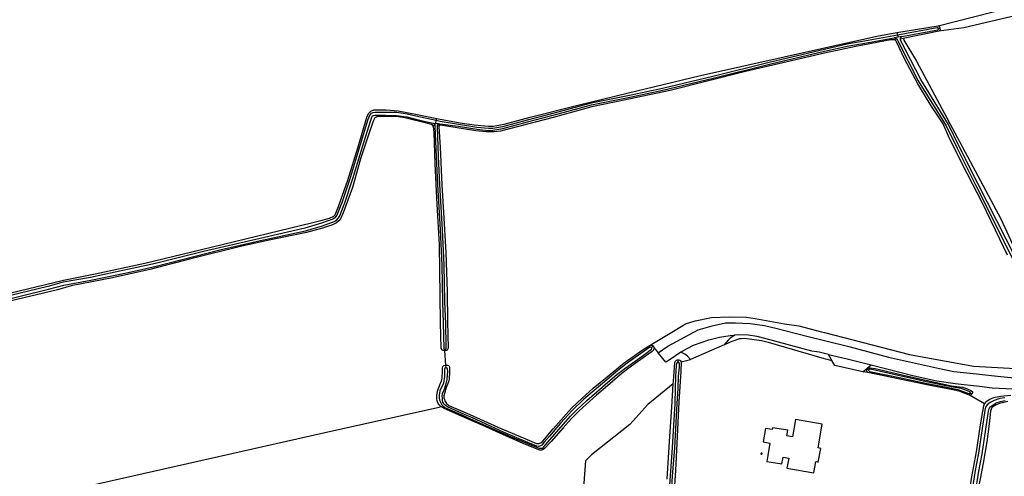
# Model space of a CAD drawing. Header units: metres. Extents: x 174423 to 175128, y 462196 to 462742.
# Tile 125 of 137: x 175065.97 to 175068.79, y 462730.99 to 462732.3. Entities that reach past the tile are written whole.
import ezdxf

# ---------------------------------------------------------------- set-up
doc = ezdxf.new("R2010")
doc.units = ezdxf.units.M
doc.layers.add('N-XX-AL-LIJN_0.20-G', color=7, linetype='Continuous', lineweight=25)

# ---------------------------------------------------------------- blocks, each defined once
blk = doc.blocks.new('Situatie')
at = {"lineweight": -3}
for p, q in [((12.439, 18.6545), (12.5573, 18.6743)), ((12.4411, 18.6474), (12.4432, 18.6417)), ((12.5585, 18.6666), (12.5633, 18.6677)), ((12.4432, 18.6417), (12.4312, 18.6395)), ((12.4398, 18.6356), (12.4317, 18.6341)), ((12.4539, 18.6437), (12.4432, 18.6417)), ((12.4581, 18.6375), (12.4495, 18.6357)), ((11.1104, 18.395), (11.1189, 18.3938)), ((11.1189, 18.3938), (11.1197, 18.4025)), ((11.1265, 18.3928), (11.1189, 18.3938)), ((11.1197, 18.4025), (11.1215, 18.4087)), ((11.109, 18.3893), (11.1157, 18.3883)), ((11.13, 18.3892), (11.1232, 18.3897)), ((11.1442, 17.7469), (11.1445, 17.7433)), ((11.1473, 17.7017), (11.1445, 17.7433)), ((11.7418, 17.756), (11.7365, 17.752)), ((11.8125, 17.7097), (11.8126, 17.717)), ((11.821, 17.7111), (11.8477, 17.7182)), ((11.1478, 17.6945), (11.1473, 17.7017)), ((12.3586, 17.6888), (12.3539, 17.6898)), ((12.6907, 17.5905), (12.647, 17.6154)), ((12.654, 17.6187), (12.6492, 17.6219))]:
    blk.add_line(p, q, dxfattribs=at)
for points in [[(12.5598, 18.6584), (12.564, 18.6631), (12.5638, 18.6641), (12.5633, 18.6677), (12.5632, 18.6679), (12.5619, 18.6719), (12.5573, 18.6743), (12.8687, 18.7541), (13.1769, 18.8232), (13.1812, 18.798), (12.6314, 18.6679), (12.5598, 18.6584)], [(12.4411, 18.6474), (12.3464, 18.6299), (12.3007, 18.6223), (12.2322, 18.6063), (12.0774, 18.57), (11.912, 18.5291), (11.7679, 18.4943), (11.6784, 18.4755), (11.5632, 18.4523), (11.4681, 18.427), (11.3802, 18.4041), (11.3094, 18.3846), (11.2816, 18.3797), (11.2698, 18.3796), (11.2363, 18.3825), (11.1831, 18.391), (11.1311, 18.4), (11.1197, 18.4025)], [(11.1215, 18.4087), (11.1463, 18.4037), (11.1938, 18.3948), (11.2286, 18.3907), (11.2689, 18.3869), (11.2832, 18.3868), (11.314, 18.3919), (11.3891, 18.4127), (11.5257, 18.4469), (11.6666, 18.4814), (11.8772, 18.5318), (12.2322, 18.6114), (12.3815, 18.6448), (12.439, 18.6545)], [(12.439, 18.6545), (12.441, 18.6476), (12.4411, 18.6474)], [(12.4539, 18.6437), (12.5563, 18.6626), (12.5565, 18.6627), (12.5571, 18.6629), (12.5577, 18.6633), (12.5581, 18.6639), (12.5585, 18.6645), (12.5586, 18.6652), (12.5586, 18.6658), (12.5585, 18.6665), (12.5585, 18.6666), (12.5582, 18.6672), (12.5577, 18.6677), (12.5572, 18.6681), (12.5565, 18.6684), (12.5559, 18.6685), (12.5552, 18.6685), (12.4411, 18.6474)], [(12.5598, 18.6584), (12.4621, 18.6389), (12.4581, 18.6375)], [(11.1265, 18.3928), (11.1302, 18.393), (11.1822, 18.3861), (11.2357, 18.3775), (11.2696, 18.3746), (11.282, 18.3747), (11.3105, 18.3798), (11.3815, 18.3993), (11.4694, 18.4221), (11.5643, 18.4475), (11.6794, 18.4706), (11.769, 18.4894), (11.9131, 18.5243), (12.0785, 18.5651), (12.2322, 18.6011), (12.3018, 18.6164), (12.3474, 18.624), (12.4312, 18.6395)], [(12.7567, 18.0167), (12.7339, 18.0629), (12.6836, 18.1675), (12.6417, 18.2492), (12.5905, 18.3516), (12.5717, 18.3931), (12.5379, 18.4449), (12.4992, 18.5078), (12.4609, 18.5798), (12.4383, 18.6287), (12.4374, 18.6298), (12.4347, 18.6331), (12.4317, 18.6341), (12.4225, 18.6339), (12.3216, 18.615), (12.2322, 18.5962), (12.0061, 18.5434), (11.7894, 18.4892), (11.6533, 18.4598), (11.5652, 18.4417), (11.4542, 18.4116), (11.3041, 18.3721), (11.2856, 18.3701), (11.2631, 18.3703), (11.2332, 18.3734), (11.1321, 18.3893), (11.13, 18.3892), (11.1283, 18.3875), (11.1274, 18.3842), (11.1313, 18.3266), (11.1358, 18.2185), (11.1401, 18.1395), (11.147, 18.0249), (11.1505, 17.9115), (11.1523, 17.827), (11.1537, 17.7502), (11.151, 17.7451), (11.149, 17.7438), (11.1445, 17.7433)], [(12.4312, 18.6395), (12.4324, 18.6395), (12.4336, 18.6394), (12.4348, 18.6391), (12.436, 18.6386), (12.4371, 18.638), (12.4381, 18.6373), (12.439, 18.6365), (12.4398, 18.6356), (12.4399, 18.6355), (12.4405, 18.6345), (12.4411, 18.6333), (12.4428, 18.6295), (12.5007, 18.5161), (12.5807, 18.3871), (12.612, 18.3233), (12.6646, 18.2189), (12.772, 18.0059)], [(12.7788, 18.0102), (12.6717, 18.2225), (12.6191, 18.3268), (12.5877, 18.3909), (12.5077, 18.5201), (12.4499, 18.6331), (12.4496, 18.6343), (12.4495, 18.6354), (12.4495, 18.6357), (12.4495, 18.6366), (12.4497, 18.6378), (12.45, 18.6389), (12.4504, 18.64), (12.451, 18.641), (12.4517, 18.6419), (12.4525, 18.6427), (12.4534, 18.6434), (12.4539, 18.6437)], [(12.4581, 18.6375), (12.4593, 18.6331), (12.4954, 18.5725), (12.7367, 18.1207), (12.7819, 18.0234), (12.7958, 18.001), (12.8133, 17.9786), (12.8376, 17.9487), (12.8794, 17.8973), (12.9403, 17.8246), (12.9807, 17.7676), (13.0076, 17.731), (13.0223, 17.7092), (13.0302, 17.696), (13.0326, 17.6864), (13.032, 17.6834), (13.0294, 17.6802)], [(9.897, 17.9079), (10.0519, 17.9452), (10.1423, 17.9636), (10.2848, 17.9943), (10.4473, 18.0336), (10.6359, 18.0789), (10.7665, 18.1109), (10.7929, 18.1175), (10.8137, 18.123), (10.8263, 18.1282), (10.8298, 18.1322), (10.8399, 18.1567), (10.8668, 18.2319), (10.8959, 18.3278), (10.9213, 18.4151), (10.9267, 18.4239), (10.9323, 18.4296), (10.941, 18.4329), (10.9758, 18.4333), (11.0105, 18.4302), (11.0652, 18.4202), (11.1215, 18.4087)], [(11.1197, 18.4025), (11.0612, 18.4154), (11.0365, 18.4209), (11.0063, 18.4253), (10.973, 18.4259), (10.9522, 18.4261), (10.9443, 18.4259), (10.9383, 18.4249), (10.9324, 18.4228), (10.9294, 18.4192), (10.9235, 18.4053), (10.9009, 18.33), (10.8729, 18.2386), (10.8501, 18.1696), (10.8351, 18.132), (10.8293, 18.1243), (10.8238, 18.1203), (10.7909, 18.1089), (10.7428, 18.094), (10.615, 18.0651), (10.4529, 18.0279), (10.3158, 17.9935), (10.2349, 17.9754), (10.1288, 17.9533), (10.0507, 17.9392), (10.007, 17.9271), (9.8632, 17.8924)], [(11.1445, 17.7433), (11.1434, 17.7432), (11.1396, 17.7438), (11.1358, 17.7458), (11.1336, 17.7504), (11.1322, 17.8234), (11.1309, 17.9007), (11.1286, 18.0472), (11.1223, 18.1622), (11.1168, 18.2789), (11.114, 18.3681), (11.112, 18.3853), (11.109, 18.3893), (11.1062, 18.391), (11.0954, 18.3945), (11.0296, 18.4109), (11.0052, 18.4143), (10.9632, 18.4144), (10.9511, 18.4142), (10.9441, 18.4105), (10.9389, 18.4011), (10.9247, 18.3586), (10.9027, 18.2932), (10.8795, 18.2112), (10.8529, 18.1386), (10.8449, 18.1215), (10.8401, 18.1152), (10.8336, 18.1099), (10.8223, 18.1041), (10.7934, 18.0947), (10.7476, 18.0821), (10.6412, 18.0602), (10.5623, 18.0424), (10.417, 18.0066), (10.2994, 17.9762), (10.1921, 17.9522), (10.0736, 17.9295), (10.0343, 17.9174), (9.6073, 17.816)], [(9.865, 17.8846), (10.009, 17.9193), (10.0525, 17.9314), (10.1304, 17.9455), (10.2366, 17.9676), (10.3177, 17.9857), (10.4997, 18.0321), (10.6165, 18.0588), (10.7449, 18.0862), (10.7934, 18.1013), (10.8276, 18.1132), (10.835, 18.1185), (10.8421, 18.1281), (10.8576, 18.1669), (10.8806, 18.2362), (10.9086, 18.3277), (10.9314, 18.4005), (10.9363, 18.415), (10.9371, 18.416), (10.9403, 18.4171), (10.9451, 18.4179), (10.9523, 18.4181), (10.9729, 18.4179), (11.0057, 18.4173), (11.035, 18.413), (11.0718, 18.4037), (11.1104, 18.395)], [(11.1104, 18.395), (11.1133, 18.3932), (11.1154, 18.3904), (11.1157, 18.3883), (11.1159, 18.3862), (11.1195, 18.2993), (11.1231, 18.2192), (11.1309, 18.0894), (11.1355, 17.9887), (11.1373, 17.8827), (11.1391, 17.8232), (11.141, 17.7491), (11.1423, 17.7469), (11.1442, 17.7469), (11.1475, 17.7479), (11.1484, 17.75), (11.1484, 17.7555), (11.1468, 17.8209), (11.1443, 17.8829), (11.1425, 17.9889), (11.1379, 18.0897), (11.1301, 18.2196), (11.1265, 18.2996), (11.1229, 18.3867), (11.1229, 18.3872), (11.1228, 18.3885), (11.1232, 18.3897), (11.1237, 18.3908), (11.1247, 18.3922), (11.1265, 18.3928)], [(11.7324, 17.759), (11.8038, 17.8023), (11.8342, 17.8203), (11.8613, 17.8288), (11.9082, 17.8385), (11.9593, 17.8406), (12.0086, 17.8389), (12.0335, 17.8352), (12.1176, 17.8204), (12.1589, 17.8142), (12.2231, 17.7974), (12.2322, 17.7951), (12.4751, 17.7326), (12.6588, 17.6984), (12.9342, 17.6837), (13.0205, 17.68)], [(11.7324, 17.759), (11.7399, 17.7581), (11.7418, 17.756), (11.7433, 17.7521), (11.7555, 17.7368), (11.7835, 17.7562), (11.87, 17.803), (11.9103, 17.8142), (11.9485, 17.823), (11.977, 17.8232), (12.0192, 17.821), (12.0605, 17.815), (12.0639, 17.8142), (12.0922, 17.808), (12.1812, 17.7852), (12.2322, 17.7726), (12.3052, 17.7545), (12.415, 17.7242), (12.561, 17.6922), (12.6025, 17.684), (12.6672, 17.6772), (12.7275, 17.67), (12.7955, 17.6635)], [(11.8201, 17.7386), (11.826, 17.7425), (11.8565, 17.759), (11.9005, 17.7745), (11.9312, 17.782), (11.962, 17.787), (11.9753, 17.7877)], [(12.253, 17.7149), (12.2433, 17.7322), (12.2322, 17.7348), (12.217, 17.7385), (12.1954, 17.7416), (12.0645, 17.7775), (12.039, 17.7842), (12.013, 17.7875), (11.9865, 17.7882), (11.9753, 17.7877), (11.9617, 17.7788), (11.9557, 17.7731), (11.9448, 17.7604), (11.9627, 17.7684), (11.9836, 17.7763), (11.9898, 17.7779), (11.9929, 17.7783), (12.0029, 17.7787), (12.0514, 17.7727), (12.0706, 17.7678), (12.2244, 17.7224), (12.253, 17.7149)], [(11.7365, 17.752), (11.7346, 17.7533), (11.7315, 17.753), (11.7218, 17.7462), (11.6664, 17.707), (11.6402, 17.6862), (11.596, 17.6495), (11.5664, 17.6243), (11.542, 17.6029), (11.5092, 17.5718), (11.4757, 17.5354), (11.4438, 17.498), (11.4288, 17.481), (11.4225, 17.4723), (11.4186, 17.4701), (11.4134, 17.4686), (11.4122, 17.4688), (11.408, 17.4699), (11.3823, 17.4799), (11.3122, 17.51), (11.2629, 17.5327), (11.2212, 17.5519), (11.2026, 17.5595), (11.1517, 17.5826), (11.1464, 17.5859), (11.1417, 17.5902), (11.1405, 17.5929), (11.139, 17.5961), (11.1379, 17.6004), (11.1372, 17.6072), (11.137, 17.6127), (11.1379, 17.6202), (11.1431, 17.6333), (11.1471, 17.6458), (11.1509, 17.6605), (11.1531, 17.6845), (11.1522, 17.6903), (11.1508, 17.6929), (11.1478, 17.6945), (11.146, 17.6937), (11.1445, 17.6934), (11.1436, 17.6899), (11.1436, 17.6695), (11.1418, 17.6572), (11.1408, 17.6503), (11.1304, 17.6283), (11.1282, 17.6157), (11.1282, 17.6083), (11.1288, 17.6016), (11.1324, 17.5935), (11.1359, 17.5878), (11.1446, 17.5807), (11.1882, 17.5614), (11.2627, 17.5282), (11.3323, 17.4969), (11.3971, 17.4703), (11.4144, 17.4638), (11.4198, 17.4635), (11.4229, 17.4638), (11.4245, 17.4643), (11.4283, 17.468), (11.4323, 17.4732), (11.4586, 17.5034), (11.4832, 17.5319), (11.5039, 17.5555), (11.5213, 17.5729), (11.5509, 17.6002), (11.5795, 17.6249), (11.6113, 17.6529), (11.6373, 17.675), (11.6596, 17.6925), (11.6758, 17.704), (11.716, 17.7323), (11.7364, 17.7475), (11.7371, 17.7491), (11.7369, 17.751), (11.7365, 17.752)], [(11.7433, 17.7521), (11.7433, 17.7491), (11.7419, 17.7448), (11.7384, 17.7404), (11.6964, 17.711), (11.6687, 17.6911), (11.6465, 17.6738), (11.6165, 17.6485), (11.5791, 17.6159), (11.5492, 17.5891), (11.5281, 17.5702), (11.5072, 17.5488), (11.483, 17.5222), (11.4489, 17.4826), (11.4296, 17.4627), (11.4263, 17.4602), (11.4238, 17.459), (11.421, 17.4585), (11.4169, 17.4584), (11.3756, 17.4746), (11.3128, 17.5019), (11.2515, 17.5298), (11.1921, 17.5555), (11.1421, 17.5775), (11.1343, 17.582), (11.1331, 17.583)], [(11.1473, 17.7017), (11.148, 17.7017), (11.152, 17.7014), (11.1547, 17.7003), (11.1562, 17.6991), (11.1575, 17.6955), (11.1574, 17.6761), (11.157, 17.6674), (11.1562, 17.6615), (11.1544, 17.6542), (11.1483, 17.6381), (11.1429, 17.6207), (11.1415, 17.6143), (11.1417, 17.6083), (11.1429, 17.6035), (11.1444, 17.5993), (11.146, 17.5964), (11.149, 17.5917), (11.156, 17.5865), (11.2158, 17.5604), (11.2959, 17.5237), (11.3737, 17.4912), (11.4072, 17.4772), (11.4102, 17.4768), (11.4133, 17.4768), (11.4193, 17.4795), (11.4248, 17.4843), (11.455, 17.5194), (11.5074, 17.5783), (11.5381, 17.6072), (11.5696, 17.6358), (11.6089, 17.6687), (11.6578, 17.7082), (11.7124, 17.7463), (11.7324, 17.759)], [(11.9448, 17.7604), (11.8477, 17.7182), (11.8392, 17.7276), (11.8317, 17.7335), (11.8201, 17.7386)], [(11.7813, 17.3752), (11.7875, 17.4834), (11.7942, 17.5815), (11.7985, 17.6479), (11.7992, 17.6554), (11.8029, 17.7097), (11.8053, 17.7135), (11.8082, 17.716), (11.8108, 17.7168), (11.8126, 17.717)], [(11.8201, 17.7386), (11.7895, 17.7182), (11.7777, 17.71), (11.7555, 17.7368)], [(11.8126, 17.717), (11.8144, 17.7172), (11.8172, 17.7163), (11.8199, 17.7137), (11.821, 17.7111), (11.8206, 17.6834), (11.8144, 17.5971), (11.8096, 17.4976), (11.8047, 17.3996), (11.7992, 17.3141), (11.7951, 17.2503)], [(12.2433, 17.7322), (12.2965, 17.7195), (12.3658, 17.7022)], [(9.8474, 16.9983), (9.9345, 17.0076), (9.9868, 17.0069), (9.9419, 17.3139), (10.0556, 17.3403), (10.8176, 17.5123), (11.1278, 17.5818), (11.1331, 17.583), (11.1279, 17.5876), (11.1255, 17.5919), (11.1226, 17.5983), (11.1214, 17.6058), (11.1212, 17.6145), (11.1235, 17.6275), (11.1298, 17.6449), (11.1351, 17.6565), (11.1365, 17.664), (11.1374, 17.6854), (11.1374, 17.6945), (11.139, 17.6982), (11.1417, 17.7003), (11.1451, 17.7017), (11.1473, 17.7017)], [(11.7904, 17.2937), (11.7962, 17.3838), (11.8028, 17.4652), (11.8096, 17.5917), (11.8124, 17.6347), (11.8141, 17.6699), (11.8163, 17.6963), (11.8163, 17.7067), (11.8151, 17.7089), (11.8125, 17.7097), (11.81, 17.7089), (11.8082, 17.7067), (11.807, 17.7004), (11.8049, 17.6696), (11.8037, 17.6349), (11.8028, 17.592), (11.796, 17.4656), (11.7894, 17.3843), (11.7836, 17.2941)], [(12.3416, 17.6829), (12.262, 17.7012), (12.253, 17.7149)], [(12.3565, 17.6803), (12.3416, 17.6829), (12.3658, 17.7022), (12.489, 17.6715), (12.554, 17.6572), (12.6065, 17.6495), (12.6762, 17.642), (12.7122, 17.6372), (12.7725, 17.6335)], [(12.654, 17.6187), (12.6531, 17.6173), (12.6501, 17.6155), (12.647, 17.6154), (12.6345, 17.6206), (12.6204, 17.6258), (12.5992, 17.6307), (12.5343, 17.6435), (12.4704, 17.6564), (12.3565, 17.6803), (12.3542, 17.6824), (12.3532, 17.6858), (12.3539, 17.6898)], [(12.3539, 17.6898), (12.3553, 17.6924), (12.3588, 17.6939), (12.3629, 17.6943), (12.3775, 17.6921), (12.4585, 17.6726), (12.5567, 17.6513), (12.5958, 17.6429), (12.6269, 17.6383), (12.6392, 17.6348), (12.6515, 17.6293), (12.6557, 17.6263), (12.6559, 17.6237), (12.655, 17.6202), (12.654, 17.6187)], [(12.6492, 17.6219), (12.6492, 17.6241), (12.6484, 17.6252), (12.6344, 17.6314), (12.6232, 17.6346), (12.6055, 17.638), (12.5747, 17.6435), (12.5234, 17.654), (12.4946, 17.6605), (12.4257, 17.6755), (12.3633, 17.6901), (12.3601, 17.6902), (12.3592, 17.6901), (12.3586, 17.6888), (12.3585, 17.6868), (12.3591, 17.685), (12.361, 17.684), (12.4376, 17.6679), (12.5257, 17.6493), (12.5815, 17.6384), (12.6135, 17.6319), (12.6246, 17.6285), (12.6431, 17.6213), (12.6464, 17.6204), (12.6484, 17.6209), (12.6492, 17.6219)], [(12.7571, 17.5972), (12.7456, 17.5948), (12.7333, 17.5916), (12.7237, 17.5877), (12.7143, 17.5821), (12.7104, 17.5781), (12.7079, 17.5698), (12.7039, 17.5337), (12.6971, 17.482), (12.6867, 17.4211), (12.6728, 17.3513), (12.6635, 17.286), (12.6582, 17.2284), (12.65, 17.1795), (12.6455, 17.1637), (12.6419, 17.1505), (12.6397, 17.1397), (12.6357, 17.1129), (12.6313, 17.0821), (12.6312, 17.0788), (12.6296, 17.0762), (12.6269, 17.0743), (12.6211, 17.0731), (12.6154, 17.0734)], [(11.7985, 17.6479), (11.7262, 17.5886), (11.6738, 17.5319), (11.5647, 17.4446), (11.5473, 17.4272), (11.5254, 17.1348), (11.4993, 17.1304), (11.5048, 17.2348), (11.3988, 17.2376)], [(12.627, 17.1935), (12.6316, 17.208), (12.6417, 17.3), (12.6536, 17.3772), (12.6679, 17.4537), (12.6789, 17.5311), (12.6888, 17.5849), (12.6907, 17.5905), (12.6966, 17.5983), (12.7037, 17.6037), (12.7169, 17.6093), (12.7359, 17.6127), (12.7656, 17.6158)], [(12.6374, 17.1523), (12.6398, 17.1616), (12.6429, 17.1727), (12.6468, 17.1914), (12.651, 17.2178), (12.6552, 17.2533), (12.6587, 17.2931), (12.6635, 17.3315), (12.6741, 17.3977), (12.6841, 17.4479), (12.6946, 17.5183), (12.702, 17.5699), (12.7035, 17.5774), (12.706, 17.5812), (12.7125, 17.5865), (12.7237, 17.5934), (12.736, 17.5975), (12.7496, 17.6003)], [(12.7483, 17.6079), (12.7342, 17.6061), (12.7183, 17.6008), (12.7063, 17.5952), (12.698, 17.5884), (12.6934, 17.5816), (12.6915, 17.5717), (12.684, 17.5199), (12.6735, 17.4497), (12.6636, 17.3996), (12.6529, 17.333), (12.6481, 17.2942), (12.6445, 17.2544), (12.6404, 17.2192), (12.6363, 17.1933), (12.6344, 17.1843)], [(12.0558, 17.4816), (12.0757, 17.4782), (12.0697, 17.4433), (12.0666, 17.426), (12.1099, 17.4185), (12.1133, 17.438), (12.1295, 17.4352), (12.1245, 17.4061), (12.2013, 17.3928), (12.2069, 17.4255), (12.2143, 17.4242), (12.221, 17.4631), (12.2137, 17.4644), (12.2255, 17.5326), (12.1487, 17.5458), (12.1401, 17.4965), (12.1239, 17.4993), (12.1266, 17.515), (12.0833, 17.5225), (12.0824, 17.5171), (12.0625, 17.5205), (12.0558, 17.4816)], [(12.0529, 17.4462), (12.0534, 17.4494), (12.0503, 17.4499), (12.0497, 17.4468), (12.0529, 17.4462)]]:
    blk.add_lwpolyline(points, dxfattribs=at)

msp = doc.modelspace()

# ---------------------------------------------------------------- block references
at = {"layer": 'N-XX-AL-LIJN_0.20-G'}
msp.add_blockref('Situatie', (175056.047, 462713.6112), dxfattribs=at)

doc.saveas('drawing.dxf')
